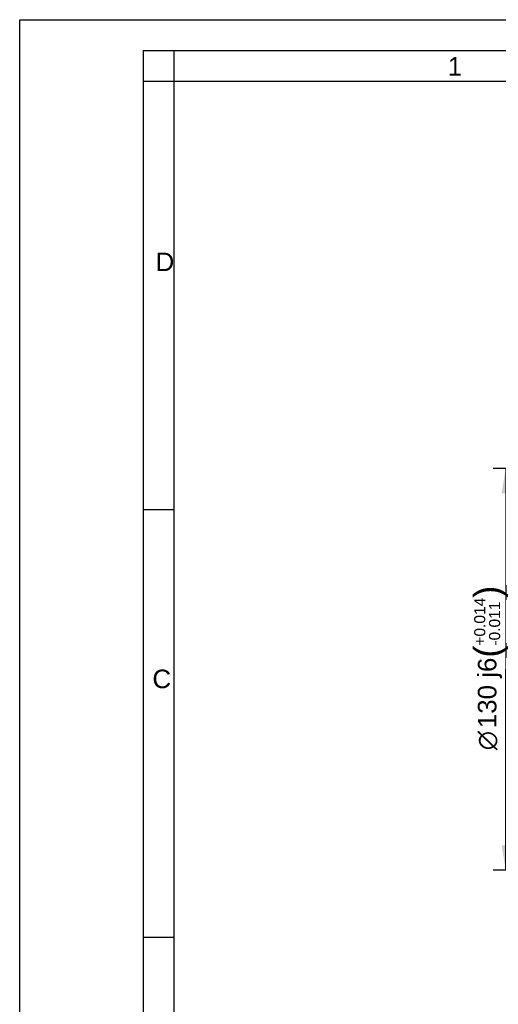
# Model space of a CAD drawing. Header units: millimetres. Extents: x 0 to 420, y 0 to 297.
# Tile 28 of 47: x 0 to 77, y 138 to 297. Entities that reach past the tile are written whole.
import ezdxf
from ezdxf.enums import TextEntityAlignment as Align

# ---------------------------------------------------------------- set-up
doc = ezdxf.new("R2010")
doc.units = ezdxf.units.MM
doc.header["$LTSCALE"] = 23.1
doc.layers.get('0').update_dxf_attribs({"linetype": 'CONTINUOUS'})
doc.layers.add('DIMENSION', color=7, linetype='CONTINUOUS')
doc.styles.get("Standard").update_dxf_attribs({"font": 'arial.ttf'})
doc.styles.add('TEXTSTYLE_2', font='arial.ttf')
doc.styles.add('TEXTSTYLE_3', font='arial.ttf')
doc.styles.add('TEXTSTYLE_4', font='gdt')
doc.dimstyles.new('DIMSTYLE_6', dxfattribs={"dimtxt": 3, "dimasz": 4, "dimexe": 0.18, "dimexo": 0.0625, "dimgap": 0.09, "dimtad": 1, "dimdec": 3, "dimlfac": 2, "dimdsep": 46, "dimtxsty": 'STANDARD', "dimblk": '_FILLED', "dimblk1": '_FILLED', "dimblk2": '_FILLED', "dimcen": 0.09, "dimadec": 0, "dimazin": 0, "dimtol": 1, "dimtp": 0.014, "dimtm": 0.011, "dimtfac": 0.6, "dimtdec": 3, "dimtofl": 0, "dimtmove": 0, "dimatfit": 3, "dimldrblk": '_FILLED', "dimfxl": 1, "dimtolj": 1, "dimarcsym": 0})

# ---------------------------------------------------------------- blocks, each defined once
blk = doc.blocks.new('_FILLED')
at = {"color": 0, "linetype": 'BYBLOCK'}
blk.add_solid([(0, 0), (-1, 0.1625), (-1, -0.1625)], dxfattribs=at)
blk = doc.blocks.new('*D13')
at = {"layer": 'DIMENSION', "color": 2, "linetype": 'CONTINUOUS'}
for p, q in [((117.91, 224.37), (76.66, 224.37)), ((78.66, 224.37), (78.66, 191.87)), ((78.66, 159.37), (78.66, 191.87)), ((117.91, 159.37), (76.66, 159.37))]:
    blk.add_line(p, q, dxfattribs=at)
at = {"layer": 'DIMENSION', "color": 2, "linetype": 'CONTINUOUS', "xscale": 4, "yscale": 4, "zscale": 4}
for p, rotation in [((78.66, 224.37), 90), ((78.66, 159.37), 270)]:
    blk.add_blockref('_FILLED', p, dxfattribs=dict(at, rotation=rotation))
at = {"layer": 'DIMENSION', "color": 2, "linetype": 'CONTINUOUS'}
for s, height, p in [(')', 4.2, (77.76, 204.42)), ('(', 4.2, (77.76, 194.72)), ('130 j6', 3, (77.16, 188.04))]:
    blk.add_text(s, height=height, rotation=90, dxfattribs=at).set_placement(p, align=Align.CENTER)
for s, height, style, p in [('+0.014', 1.8, 'TEXTSTYLE_3', (75.36, 199.57)), ('-0.011', 1.8, 'TEXTSTYLE_3', (77.76, 199.26)), ('n', 3, 'TEXTSTYLE_4', (77.16, 180.33))]:
    blk.add_text(s, height=height, rotation=90, dxfattribs=dict(at, style=style)).set_placement(p, align=Align.CENTER)

msp = doc.modelspace()

# ---------------------------------------------------------------- linework, layer by layer
at = {"color": 2, "linetype": 'CONTINUOUS'}
for p, q in [((0, 0), (0, 297)), ((0, 297), (420, 297)), ((20, 292), (20, 5)), ((20, 292), (415, 292)), ((25, 287), (25, 292)), ((25, 287), (20, 287)), ((20, 217.75), (25, 217.75)), ((20, 148.5), (25, 148.5))]:
    msp.add_line(p, q, dxfattribs=at)
at = {"color": 7, "linetype": 'CONTINUOUS'}
for p in [(25, 10), (410, 287)]:
    msp.add_line(p, (25, 287), dxfattribs=at)

# ---------------------------------------------------------------- texts
at = {"color": 2, "linetype": 'CONTINUOUS', "char_height": 3, "attachment_point": 1, "line_spacing_factor": 0.9, "style": 'TEXTSTYLE_2'}
for s, insert, width in [('1', (69.27205, 290.95221), 2.330855), ('D', (22.00079, 259.30541), 3.0223048), ('C', (21.4816, 191.81181), 3.0223048)]:
    msp.add_mtext(s, dxfattribs=dict(at, insert=insert, width=width))

# ---------------------------------------------------------------- dimensions: what is measured, and where the dimension line sits
at = {"layer": 'DIMENSION', "color": 2, "linetype": 'CONTINUOUS'}
dim = msp.add_linear_dim(base=(78.66372, 159.36563), p1=(117.91372, 224.36563), p2=(117.91372, 159.36563), angle=270, text='%%c<>', dimstyle='DIMSTYLE_6', override={"dimpost": '<>j6'}, dxfattribs=at)
dim.commit()
dim.dimension.update_dxf_attribs({"geometry": '*D13', "text_midpoint": (76.86035, 190.53544), "dimtype": 160})

doc.saveas('drawing.dxf')
